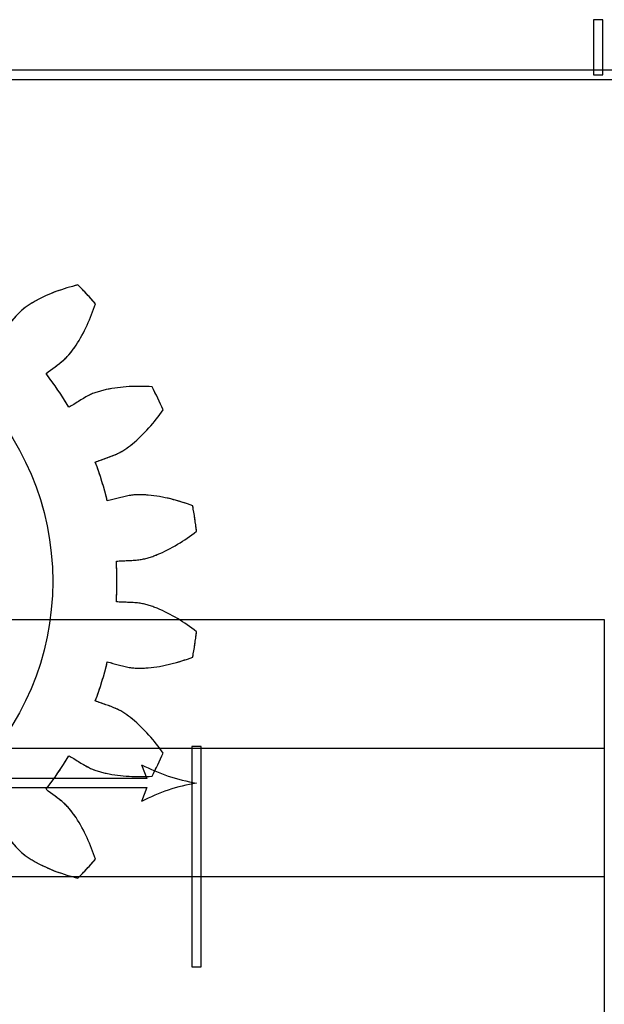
# Model space of a CAD drawing. Header units: millimetres. Extents: x -205 to 205, y -138 to 138.
# Tile 16 of 17: x 103 to 135, y 84 to 138. Entities that reach past the tile are written whole.
import ezdxf

# ---------------------------------------------------------------- set-up
doc = ezdxf.new("R2010")
doc.units = ezdxf.units.MM
doc.linetypes.add('ACAD_ISO02W100', pattern=[15, 12, -3])
doc.layers.add('不可见轮廓', color=7, linetype='ACAD_ISO02W100')
doc.layers.add('可见轮廓', color=7, linetype='Continuous')

msp = doc.modelspace()

# ---------------------------------------------------------------- linework, layer by layer
at = {"layer": '不可见轮廓'}
msp.add_circle((89.953, 107.074), 15, dxfattribs=at)
msp.add_circle((89.953, 107.074), 15, dxfattribs=at)
msp.add_circle((89.953, 107.074), 15, dxfattribs=at)
for radius, start, end in [(23, 41.1117, 44.6026), (18.5, 30.854, 37.7175), (23, 23.9688, 27.4598), (18.5, 13.7111, 20.5746), (23, 6.826, 10.3169), (18.5, -3.4318, 3.4318), (23, -10.3169, -6.826), (18.5, -20.5746, -13.7111), (18.5, -37.7175, -30.854), (23, -27.4598, -23.9688), (23, -44.6026, -41.1117)]:
    msp.add_arc((89.953, 107.074), radius, start, end, dxfattribs=at)
for points, knots in [([(106.329, 123.224), (105.519, 123.025), (104.723, 122.746), (103.993, 122.337), (103.696, 122.166), (103.404, 121.979), (103.158, 121.738), (102.862, 121.451), (102.608, 121.116), (102.333, 120.821)], [0, 0, 0, 0, 2.506042, 2.506042, 2.506042, 3.536421, 3.536421, 3.536421, 4.769968, 4.769968, 4.769968, 4.769968]), ([(106.329, 123.224), (105.519, 123.025), (104.723, 122.746), (103.993, 122.337), (103.696, 122.166), (103.404, 121.979), (103.158, 121.738), (102.862, 121.451), (102.608, 121.116), (102.333, 120.821)], [0, 0, 0, 0, 2.506042, 2.506042, 2.506042, 3.536421, 3.536421, 3.536421, 4.769968, 4.769968, 4.769968, 4.769968]), ([(104.587, 118.392), (104.902, 118.644), (105.255, 118.873), (105.563, 119.146), (105.822, 119.373), (106.03, 119.65), (106.223, 119.934), (106.685, 120.631), (107.023, 121.404), (107.282, 122.197)], [0, 0, 0, 0, 1.233547, 1.233547, 1.233547, 2.263927, 2.263927, 2.263927, 4.769968, 4.769968, 4.769968, 4.769968]), ([(104.587, 118.392), (104.902, 118.644), (105.255, 118.873), (105.563, 119.146), (105.822, 119.373), (106.03, 119.65), (106.223, 119.934), (106.685, 120.631), (107.023, 121.404), (107.282, 122.197)], [0, 0, 0, 0, 1.233547, 1.233547, 1.233547, 2.263927, 2.263927, 2.263927, 4.769968, 4.769968, 4.769968, 4.769968]), ([(110.362, 117.68), (109.529, 117.728), (108.686, 117.696), (107.868, 117.52), (107.534, 117.445), (107.2, 117.353), (106.894, 117.194), (106.527, 117.007), (106.185, 116.762), (105.835, 116.562)], [0, 0, 0, 0, 2.506042, 2.506042, 2.506042, 3.536421, 3.536421, 3.536421, 4.769968, 4.769968, 4.769968, 4.769968]), ([(110.362, 117.68), (109.529, 117.728), (108.686, 117.696), (107.868, 117.52), (107.534, 117.445), (107.2, 117.353), (106.894, 117.194), (106.527, 117.007), (106.185, 116.762), (105.835, 116.562)], [0, 0, 0, 0, 2.506042, 2.506042, 2.506042, 3.536421, 3.536421, 3.536421, 4.769968, 4.769968, 4.769968, 4.769968]), ([(107.273, 113.575), (107.648, 113.724), (108.053, 113.838), (108.428, 114.009), (108.742, 114.149), (109.023, 114.353), (109.291, 114.567), (109.938, 115.097), (110.489, 115.736), (110.97, 116.417)], [0, 0, 0, 0, 1.233547, 1.233547, 1.233547, 2.263927, 2.263927, 2.263927, 4.769968, 4.769968, 4.769968, 4.769968]), ([(107.273, 113.575), (107.648, 113.724), (108.053, 113.838), (108.428, 114.009), (108.742, 114.149), (109.023, 114.353), (109.291, 114.567), (109.938, 115.097), (110.489, 115.736), (110.97, 116.417)], [0, 0, 0, 0, 1.233547, 1.233547, 1.233547, 2.263927, 2.263927, 2.263927, 4.769968, 4.769968, 4.769968, 4.769968]), ([(112.581, 111.193), (111.8, 111.485), (110.985, 111.703), (110.152, 111.776), (109.81, 111.802), (109.463, 111.812), (109.124, 111.751), (108.718, 111.681), (108.32, 111.547), (107.926, 111.459)], [0, 0, 0, 0, 2.506042, 2.506042, 2.506042, 3.536421, 3.536421, 3.536421, 4.769968, 4.769968, 4.769968, 4.769968]), ([(112.581, 111.193), (111.8, 111.485), (110.985, 111.703), (110.152, 111.776), (109.81, 111.802), (109.463, 111.812), (109.124, 111.751), (108.718, 111.681), (108.32, 111.547), (107.926, 111.459)], [0, 0, 0, 0, 2.506042, 2.506042, 2.506042, 3.536421, 3.536421, 3.536421, 4.769968, 4.769968, 4.769968, 4.769968]), ([(108.42, 108.181), (108.822, 108.213), (109.243, 108.202), (109.651, 108.255), (109.993, 108.296), (110.321, 108.408), (110.64, 108.534), (111.415, 108.85), (112.129, 109.298), (112.79, 109.807)], [0, 0, 0, 0, 1.233547, 1.233547, 1.233547, 2.263927, 2.263927, 2.263927, 4.769968, 4.769968, 4.769968, 4.769968]), ([(108.42, 108.181), (108.822, 108.213), (109.243, 108.202), (109.651, 108.255), (109.993, 108.296), (110.321, 108.408), (110.64, 108.534), (111.415, 108.85), (112.129, 109.298), (112.79, 109.807)], [0, 0, 0, 0, 1.233547, 1.233547, 1.233547, 2.263927, 2.263927, 2.263927, 4.769968, 4.769968, 4.769968, 4.769968]), ([(112.79, 104.34), (112.129, 104.85), (111.415, 105.298), (110.64, 105.613), (110.321, 105.739), (109.993, 105.851), (109.651, 105.893), (109.243, 105.945), (108.822, 105.935), (108.42, 105.966)], [0, 0, 0, 0, 2.506042, 2.506042, 2.506042, 3.536421, 3.536421, 3.536421, 4.769968, 4.769968, 4.769968, 4.769968]), ([(112.79, 104.34), (112.129, 104.85), (111.415, 105.298), (110.64, 105.613), (110.321, 105.739), (109.993, 105.851), (109.651, 105.893), (109.243, 105.945), (108.822, 105.935), (108.42, 105.966)], [0, 0, 0, 0, 2.506042, 2.506042, 2.506042, 3.536421, 3.536421, 3.536421, 4.769968, 4.769968, 4.769968, 4.769968]), ([(107.926, 102.689), (108.32, 102.6), (108.718, 102.467), (109.124, 102.396), (109.463, 102.335), (109.81, 102.346), (110.152, 102.372), (110.985, 102.445), (111.8, 102.663), (112.581, 102.955)], [0, 0, 0, 0, 1.233547, 1.233547, 1.233547, 2.263927, 2.263927, 2.263927, 4.769968, 4.769968, 4.769968, 4.769968]), ([(107.926, 102.689), (108.32, 102.6), (108.718, 102.467), (109.124, 102.396), (109.463, 102.335), (109.81, 102.346), (110.152, 102.372), (110.985, 102.445), (111.8, 102.663), (112.581, 102.955)], [0, 0, 0, 0, 1.233547, 1.233547, 1.233547, 2.263927, 2.263927, 2.263927, 4.769968, 4.769968, 4.769968, 4.769968]), ([(110.97, 97.73), (110.489, 98.412), (109.938, 99.051), (109.291, 99.58), (109.023, 99.795), (108.742, 99.999), (108.428, 100.139), (108.053, 100.31), (107.648, 100.424), (107.273, 100.572)], [0, 0, 0, 0, 2.506042, 2.506042, 2.506042, 3.536421, 3.536421, 3.536421, 4.769968, 4.769968, 4.769968, 4.769968]), ([(110.97, 97.73), (110.489, 98.412), (109.938, 99.051), (109.291, 99.58), (109.023, 99.795), (108.742, 99.999), (108.428, 100.139), (108.053, 100.31), (107.648, 100.424), (107.273, 100.572)], [0, 0, 0, 0, 2.506042, 2.506042, 2.506042, 3.536421, 3.536421, 3.536421, 4.769968, 4.769968, 4.769968, 4.769968]), ([(105.835, 97.586), (106.185, 97.385), (106.527, 97.14), (106.894, 96.953), (107.2, 96.795), (107.534, 96.703), (107.868, 96.627), (108.686, 96.451), (109.529, 96.419), (110.362, 96.468)], [0, 0, 0, 0, 1.233547, 1.233547, 1.233547, 2.263927, 2.263927, 2.263927, 4.769968, 4.769968, 4.769968, 4.769968]), ([(105.835, 97.586), (106.185, 97.385), (106.527, 97.14), (106.894, 96.953), (107.2, 96.795), (107.534, 96.703), (107.868, 96.627), (108.686, 96.451), (109.529, 96.419), (110.362, 96.468)], [0, 0, 0, 0, 1.233547, 1.233547, 1.233547, 2.263927, 2.263927, 2.263927, 4.769968, 4.769968, 4.769968, 4.769968]), ([(107.282, 91.951), (107.023, 92.744), (106.685, 93.517), (106.223, 94.213), (106.03, 94.497), (105.822, 94.775), (105.563, 95.001), (105.255, 95.275), (104.902, 95.504), (104.587, 95.756)], [0, 0, 0, 0, 2.506042, 2.506042, 2.506042, 3.536421, 3.536421, 3.536421, 4.769968, 4.769968, 4.769968, 4.769968]), ([(107.282, 91.951), (107.023, 92.744), (106.685, 93.517), (106.223, 94.213), (106.03, 94.497), (105.822, 94.775), (105.563, 95.001), (105.255, 95.275), (104.902, 95.504), (104.587, 95.756)], [0, 0, 0, 0, 2.506042, 2.506042, 2.506042, 3.536421, 3.536421, 3.536421, 4.769968, 4.769968, 4.769968, 4.769968]), ([(102.333, 93.326), (102.608, 93.031), (102.862, 92.696), (103.158, 92.41), (103.404, 92.168), (103.696, 91.981), (103.993, 91.811), (104.723, 91.401), (105.519, 91.122), (106.329, 90.924)], [0, 0, 0, 0, 1.233547, 1.233547, 1.233547, 2.263927, 2.263927, 2.263927, 4.769968, 4.769968, 4.769968, 4.769968]), ([(102.333, 93.326), (102.608, 93.031), (102.862, 92.696), (103.158, 92.41), (103.404, 92.168), (103.696, 91.981), (103.993, 91.811), (104.723, 91.401), (105.519, 91.122), (106.329, 90.924)], [0, 0, 0, 0, 1.233547, 1.233547, 1.233547, 2.263927, 2.263927, 2.263927, 4.769968, 4.769968, 4.769968, 4.769968])]:
    msp.add_open_spline(points, degree=3, knots=knots, dxfattribs=at)
at = {"layer": '可见轮廓'}
for p, q in [((134.417, 137.667), (134.417, 134.667)), ((134.917, 137.667), (134.417, 137.667)), ((134.917, 134.667), (134.917, 137.667)), ((202.25, 134.917), (-202.25, 134.917)), ((134.417, 134.667), (134.917, 134.667)), ((-201.75, 134.417), (201.75, 134.417)), ((25, 105), (135, 105)), ((135, 105), (135, 42)), ((25, 98), (135, 98)), ((112.54, 98.096), (112.54, 86.096)), ((113.04, 98.096), (112.54, 98.096)), ((113.04, 86.096), (113.04, 98.096)), ((109.79, 97.096), (110.071, 96.346)), ((110.071, 96.346), (93.903, 96.346)), ((93.903, 95.846), (110.071, 95.846)), ((110.071, 95.846), (109.79, 95.096)), ((25, 91), (135, 91)), ((112.54, 86.096), (113.04, 86.096))]:
    msp.add_line(p, q, dxfattribs=at)
msp.add_circle((89.953, 107.074), 15, dxfattribs=at)
for centre, radius, start, end in [((89.953, 107.074), 23, 41.1117, 44.6026), ((89.953, 107.074), 18.5, 30.854, 37.7175), ((89.953, 107.074), 23, 23.9688, 27.4598), ((89.953, 107.074), 18.5, 13.7111, 20.5746), ((89.953, 107.074), 23, 6.826, 10.3169), ((89.953, 107.074), 18.5, -3.4318, 3.4318), ((89.953, 107.074), 23, -10.3169, -6.826), ((89.953, 107.074), 18.5, -20.5746, -13.7111), ((89.953, 107.074), 18.5, -37.7175, -30.854), ((89.953, 107.074), 23, -27.4598, -23.9688), ((114.457, 106.096), 10.138, -117.4076, -99.4623), ((114.457, 86.096), 10.138, 99.4623, 117.4076), ((89.953, 107.074), 23, -44.6026, -41.1117)]:
    msp.add_arc(centre, radius, start, end, dxfattribs=at)
for points, knots in [([(106.329, 123.224), (105.519, 123.025), (104.723, 122.746), (103.993, 122.337), (103.696, 122.166), (103.404, 121.979), (103.158, 121.738), (102.862, 121.451), (102.608, 121.116), (102.333, 120.821)], [0, 0, 0, 0, 2.506042, 2.506042, 2.506042, 3.536421, 3.536421, 3.536421, 4.769968, 4.769968, 4.769968, 4.769968]), ([(104.587, 118.392), (104.902, 118.644), (105.255, 118.873), (105.563, 119.146), (105.822, 119.373), (106.03, 119.65), (106.223, 119.934), (106.685, 120.631), (107.023, 121.404), (107.282, 122.197)], [0, 0, 0, 0, 1.233547, 1.233547, 1.233547, 2.263927, 2.263927, 2.263927, 4.769968, 4.769968, 4.769968, 4.769968]), ([(110.362, 117.68), (109.529, 117.728), (108.686, 117.696), (107.868, 117.52), (107.534, 117.445), (107.2, 117.353), (106.894, 117.194), (106.527, 117.007), (106.185, 116.762), (105.835, 116.562)], [0, 0, 0, 0, 2.506042, 2.506042, 2.506042, 3.536421, 3.536421, 3.536421, 4.769968, 4.769968, 4.769968, 4.769968]), ([(107.273, 113.575), (107.648, 113.724), (108.053, 113.838), (108.428, 114.009), (108.742, 114.149), (109.023, 114.353), (109.291, 114.567), (109.938, 115.097), (110.489, 115.736), (110.97, 116.417)], [0, 0, 0, 0, 1.233547, 1.233547, 1.233547, 2.263927, 2.263927, 2.263927, 4.769968, 4.769968, 4.769968, 4.769968]), ([(112.581, 111.193), (111.8, 111.485), (110.985, 111.703), (110.152, 111.776), (109.81, 111.802), (109.463, 111.812), (109.124, 111.751), (108.718, 111.681), (108.32, 111.547), (107.926, 111.459)], [0, 0, 0, 0, 2.506042, 2.506042, 2.506042, 3.536421, 3.536421, 3.536421, 4.769968, 4.769968, 4.769968, 4.769968]), ([(108.42, 108.181), (108.822, 108.213), (109.243, 108.202), (109.651, 108.255), (109.993, 108.296), (110.321, 108.408), (110.64, 108.534), (111.415, 108.85), (112.129, 109.298), (112.79, 109.807)], [0, 0, 0, 0, 1.233547, 1.233547, 1.233547, 2.263927, 2.263927, 2.263927, 4.769968, 4.769968, 4.769968, 4.769968]), ([(112.79, 104.34), (112.129, 104.85), (111.415, 105.298), (110.64, 105.613), (110.321, 105.739), (109.993, 105.851), (109.651, 105.893), (109.243, 105.945), (108.822, 105.935), (108.42, 105.966)], [0, 0, 0, 0, 2.506042, 2.506042, 2.506042, 3.536421, 3.536421, 3.536421, 4.769968, 4.769968, 4.769968, 4.769968]), ([(107.926, 102.689), (108.32, 102.6), (108.718, 102.467), (109.124, 102.396), (109.463, 102.335), (109.81, 102.346), (110.152, 102.372), (110.985, 102.445), (111.8, 102.663), (112.581, 102.955)], [0, 0, 0, 0, 1.233547, 1.233547, 1.233547, 2.263927, 2.263927, 2.263927, 4.769968, 4.769968, 4.769968, 4.769968]), ([(110.97, 97.73), (110.489, 98.412), (109.938, 99.051), (109.291, 99.58), (109.023, 99.795), (108.742, 99.999), (108.428, 100.139), (108.053, 100.31), (107.648, 100.424), (107.273, 100.572)], [0, 0, 0, 0, 2.506042, 2.506042, 2.506042, 3.536421, 3.536421, 3.536421, 4.769968, 4.769968, 4.769968, 4.769968]), ([(105.835, 97.586), (106.185, 97.385), (106.527, 97.14), (106.894, 96.953), (107.2, 96.795), (107.534, 96.703), (107.868, 96.627), (108.686, 96.451), (109.529, 96.419), (110.362, 96.468)], [0, 0, 0, 0, 1.233547, 1.233547, 1.233547, 2.263927, 2.263927, 2.263927, 4.769968, 4.769968, 4.769968, 4.769968]), ([(107.282, 91.951), (107.023, 92.744), (106.685, 93.517), (106.223, 94.213), (106.03, 94.497), (105.822, 94.775), (105.563, 95.001), (105.255, 95.275), (104.902, 95.504), (104.587, 95.756)], [0, 0, 0, 0, 2.506042, 2.506042, 2.506042, 3.536421, 3.536421, 3.536421, 4.769968, 4.769968, 4.769968, 4.769968]), ([(102.333, 93.326), (102.608, 93.031), (102.862, 92.696), (103.158, 92.41), (103.404, 92.168), (103.696, 91.981), (103.993, 91.811), (104.723, 91.401), (105.519, 91.122), (106.329, 90.924)], [0, 0, 0, 0, 1.233547, 1.233547, 1.233547, 2.263927, 2.263927, 2.263927, 4.769968, 4.769968, 4.769968, 4.769968])]:
    msp.add_open_spline(points, degree=3, knots=knots, dxfattribs=at)

doc.saveas('drawing.dxf')
